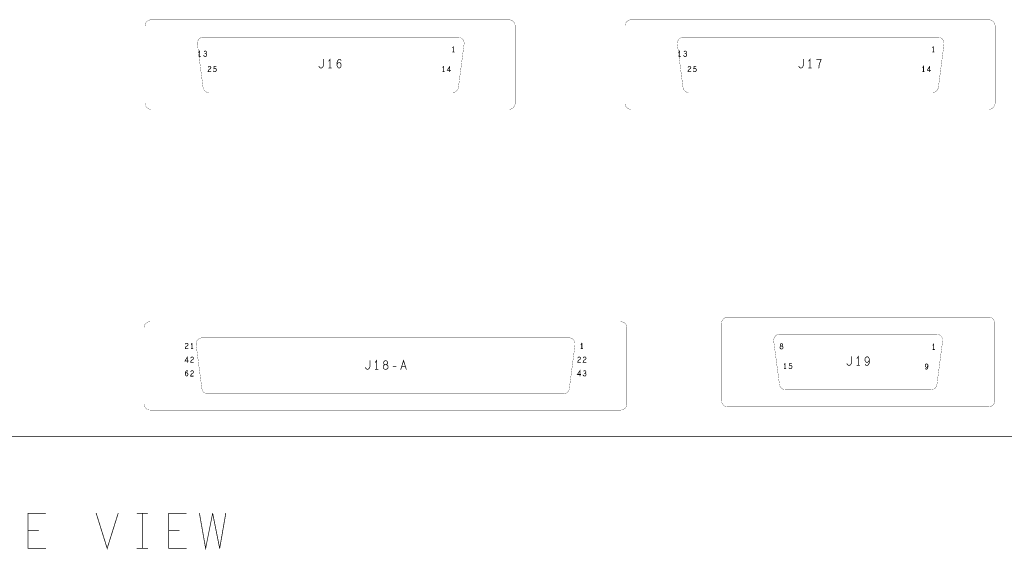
# Model space of a CAD drawing. Extents: x 23.5 to 56.6, y 21.5 to 42.6.
# Tile 8 of 21: x 40.4 to 48.8, y 26.6 to 31.2. Entities that reach past the tile are written whole.
import ezdxf

# ---------------------------------------------------------------- set-up
doc = ezdxf.new("R2010")
doc.units = 0
doc.layers.add('1', color=2, linetype='CONTINUOUS')

msp = doc.modelspace()

# ---------------------------------------------------------------- linework, layer by layer
at = {"layer": '1'}
for points, const_width in [([(41.481, 30.403), (44.533, 30.403), (44.542, 30.404), (44.551, 30.406), (44.559, 30.41), (44.567, 30.415), (44.573, 30.422), (44.579, 30.429), (44.583, 30.438), (44.585, 30.446), (44.586, 30.455), (44.586, 31.114), (44.585, 31.123), (44.583, 31.132), (44.579, 31.14), (44.573, 31.148), (44.567, 31.154), (44.559, 31.159), (44.551, 31.163), (44.542, 31.166), (44.533, 31.166), (41.481, 31.166), (41.472, 31.166), (41.463, 31.163), (41.454, 31.159), (41.447, 31.154), (41.44, 31.148), (41.435, 31.14), (41.431, 31.132), (41.429, 31.123), (41.428, 31.114), (41.428, 30.455), (41.429, 30.446), (41.431, 30.438), (41.435, 30.429), (41.44, 30.422), (41.447, 30.415), (41.454, 30.41), (41.463, 30.406), (41.472, 30.404), (41.481, 30.403)], 0.002), ([(45.576, 31.166), (45.567, 31.166), (45.558, 31.163), (45.549, 31.159), (45.542, 31.154), (45.535, 31.148), (45.53, 31.14), (45.526, 31.132), (45.524, 31.123), (45.523, 31.114)], 0.002), ([(45.523, 31.114), (45.523, 30.455), (45.524, 30.446), (45.526, 30.438), (45.53, 30.429), (45.535, 30.422), (45.542, 30.415), (45.549, 30.41), (45.558, 30.406), (45.567, 30.404), (45.576, 30.403), (48.628, 30.403)], 0.002), ([(45.576, 31.166), (48.628, 31.166), (48.637, 31.166), (48.646, 31.163), (48.654, 31.159), (48.662, 31.154), (48.668, 31.148), (48.674, 31.14), (48.678, 31.132), (48.68, 31.123), (48.681, 31.114), (48.681, 30.455), (48.68, 30.446), (48.678, 30.438), (48.674, 30.429), (48.668, 30.422), (48.662, 30.415), (48.654, 30.41), (48.646, 30.406), (48.637, 30.404), (48.628, 30.403)], 0.002), ([(41.927, 31.019), (41.918, 31.018), (41.909, 31.016), (41.901, 31.012), (41.893, 31.006), (41.887, 31), (41.882, 30.992), (41.878, 30.984), (41.876, 30.975), (41.875, 30.966), (41.875, 30.959)], 0.002), ([(41.927, 31.019), (44.098, 31.019), (44.107, 31.018), (44.116, 31.016), (44.124, 31.012), (44.132, 31.006), (44.138, 31), (44.144, 30.992), (44.147, 30.984), (44.15, 30.975), (44.151, 30.966), (44.15, 30.959), (44.102, 30.59), (44.1, 30.581), (44.096, 30.573), (44.091, 30.565), (44.085, 30.559), (44.078, 30.553), (44.07, 30.549), (44.061, 30.546), (44.049, 30.545), (41.976, 30.545), (41.966, 30.546), (41.958, 30.548), (41.949, 30.552), (41.942, 30.557), (41.935, 30.563), (41.93, 30.571), (41.926, 30.579), (41.923, 30.59)], 0.002), ([(46.022, 31.019), (46.013, 31.018), (46.004, 31.016), (45.996, 31.012), (45.988, 31.006), (45.982, 31), (45.977, 30.992), (45.973, 30.984), (45.971, 30.975), (45.97, 30.966), (45.97, 30.959)], 0.002), ([(48.197, 30.59), (48.245, 30.959), (48.245, 30.969), (48.244, 30.978), (48.242, 30.986), (48.237, 30.994), (48.232, 31.002), (48.225, 31.008), (48.217, 31.013), (48.209, 31.016), (48.2, 31.018), (48.193, 31.019), (46.022, 31.019)], 0.002), ([(41.923, 30.59), (41.875, 30.959)], 0.002), ([(44.059, 30.937), (44.052, 30.928)], 0.006), ([(44.059, 30.937), (44.059, 30.891)], 0.006), ([(48.144, 30.545), (46.071, 30.545), (46.061, 30.546), (46.053, 30.548), (46.044, 30.552), (46.037, 30.557), (46.03, 30.563), (46.025, 30.571), (46.021, 30.579), (46.018, 30.59), (45.97, 30.959)], 0.002), ([(48.154, 30.937), (48.147, 30.928)], 0.006), ([(48.154, 30.937), (48.154, 30.891)], 0.006), ([(41.895, 30.853), (41.895, 30.9), (41.888, 30.89)], 0.006), ([(41.902, 30.853), (41.888, 30.853)], 0.006), ([(41.945, 30.878), (41.949, 30.876), (41.953, 30.873), (41.955, 30.867), (41.954, 30.863), (41.951, 30.858), (41.946, 30.854), (41.942, 30.853), (41.937, 30.854), (41.932, 30.857), (41.929, 30.863)], 0.006), ([(41.938, 30.899), (41.933, 30.896)], 0.006), ([(41.938, 30.899), (41.944, 30.9), (41.949, 30.897)], 0.006), ([(41.949, 30.897), (41.952, 30.894), (41.953, 30.889), (41.952, 30.884), (41.949, 30.88), (41.945, 30.878), (41.94, 30.878)], 0.006), ([(42.911, 30.77), (42.916, 30.762), (42.922, 30.757), (42.929, 30.755), (42.936, 30.757), (42.942, 30.762), (42.948, 30.77), (42.949, 30.78), (42.949, 30.83)], 0.006), ([(42.996, 30.815), (43.007, 30.83), (43.007, 30.755)], 0.006), ([(43.088, 30.83), (43.082, 30.829), (43.075, 30.822), (43.07, 30.814), (43.067, 30.805)], 0.006), ([(43.1, 30.821), (43.095, 30.827), (43.088, 30.83)], 0.006), ([(44.066, 30.891), (44.052, 30.891)], 0.006), ([(45.99, 30.853), (45.99, 30.9), (45.983, 30.89)], 0.006), ([(45.997, 30.853), (45.983, 30.853)], 0.006), ([(46.041, 30.854), (46.037, 30.853), (46.032, 30.854), (46.027, 30.857), (46.024, 30.863)], 0.006), ([(46.035, 30.878), (46.04, 30.878), (46.044, 30.88), (46.047, 30.884), (46.048, 30.889), (46.047, 30.894), (46.044, 30.897), (46.039, 30.9), (46.033, 30.899), (46.028, 30.896)], 0.006), ([(46.04, 30.878), (46.044, 30.876), (46.048, 30.873), (46.05, 30.867), (46.049, 30.863), (46.046, 30.858), (46.041, 30.854)], 0.006), ([(47.006, 30.77), (47.011, 30.762), (47.017, 30.757), (47.024, 30.755), (47.031, 30.757), (47.037, 30.762), (47.043, 30.77), (47.044, 30.78), (47.044, 30.83)], 0.006), ([(47.091, 30.815), (47.102, 30.83), (47.102, 30.755)], 0.006), ([(47.177, 30.755), (47.178, 30.771), (47.181, 30.785), (47.185, 30.797), (47.19, 30.811), (47.197, 30.83), (47.159, 30.83)], 0.006), ([(48.147, 30.891), (48.161, 30.891)], 0.006), ([(41.97, 30.766), (41.967, 30.762)], 0.006), ([(41.97, 30.766), (41.974, 30.769), (41.979, 30.769)], 0.006), ([(41.99, 30.759), (41.989, 30.755), (41.987, 30.751), (41.975, 30.743), (41.97, 30.738)], 0.006), ([(41.99, 30.759), (41.988, 30.764), (41.984, 30.768), (41.979, 30.769)], 0.006), ([(42.024, 30.723), (42.029, 30.725), (42.033, 30.728), (42.036, 30.733), (42.037, 30.739), (42.036, 30.745), (42.033, 30.749), (42.029, 30.752), (42.025, 30.753), (42.021, 30.752), (42.015, 30.749), (42.017, 30.769), (42.033, 30.769)], 0.006), ([(42.996, 30.755), (43.018, 30.755)], 0.006), ([(43.066, 30.776), (43.065, 30.789), (43.067, 30.805)], 0.006), ([(43.072, 30.795), (43.065, 30.786)], 0.006), ([(43.072, 30.795), (43.078, 30.8), (43.085, 30.802), (43.092, 30.8), (43.097, 30.795), (43.101, 30.787), (43.101, 30.779), (43.101, 30.771), (43.097, 30.764), (43.091, 30.757), (43.084, 30.755), (43.077, 30.757), (43.07, 30.765), (43.066, 30.776)], 0.006), ([(43.968, 30.76), (43.975, 30.769)], 0.006), ([(43.975, 30.769), (43.975, 30.723)], 0.006), ([(44.036, 30.736), (44.007, 30.736), (44.028, 30.769)], 0.006), ([(44.028, 30.769), (44.028, 30.723)], 0.006), ([(46.085, 30.759), (46.083, 30.764), (46.079, 30.768), (46.074, 30.769), (46.069, 30.769), (46.065, 30.766), (46.062, 30.762)], 0.006), ([(46.07, 30.743), (46.082, 30.751), (46.084, 30.755), (46.085, 30.759)], 0.006), ([(46.106, 30.73), (46.11, 30.726), (46.114, 30.724), (46.119, 30.723), (46.124, 30.725), (46.128, 30.728), (46.131, 30.733), (46.132, 30.739), (46.131, 30.745), (46.128, 30.749), (46.124, 30.752), (46.12, 30.753), (46.116, 30.752), (46.11, 30.749), (46.112, 30.769), (46.128, 30.769)], 0.006), ([(47.091, 30.755), (47.113, 30.755)], 0.006), ([(48.07, 30.723), (48.07, 30.769), (48.063, 30.76)], 0.006), ([(48.102, 30.736), (48.123, 30.769)], 0.006), ([(48.123, 30.769), (48.123, 30.723)], 0.006), ([(41.97, 30.738), (41.967, 30.73), (41.965, 30.723), (41.99, 30.723)], 0.006), ([(42.024, 30.723), (42.019, 30.724), (42.015, 30.726), (42.011, 30.73)], 0.006), ([(43.982, 30.723), (43.968, 30.723)], 0.006), ([(46.07, 30.743), (46.065, 30.738), (46.062, 30.73), (46.06, 30.723)], 0.006), ([(46.06, 30.723), (46.085, 30.723)], 0.006), ([(48.077, 30.723), (48.063, 30.723)], 0.006), ([(48.131, 30.736), (48.102, 30.736)], 0.006), ([(48.144, 30.545), (48.154, 30.546), (48.162, 30.548), (48.171, 30.552), (48.178, 30.557), (48.185, 30.563), (48.19, 30.571), (48.194, 30.579), (48.197, 30.59)], 0.002), ([(41.419, 27.893), (41.419, 28.541), (41.42, 28.55), (41.422, 28.559), (41.426, 28.567), (41.431, 28.575), (41.438, 28.581), (41.445, 28.586), (41.453, 28.59), (41.462, 28.592), (41.471, 28.593), (45.487, 28.593), (45.496, 28.592), (45.505, 28.59), (45.513, 28.586), (45.521, 28.581), (45.527, 28.575), (45.532, 28.567), (45.536, 28.559), (45.539, 28.55), (45.539, 28.541), (45.539, 27.893), (45.539, 27.884), (45.536, 27.875), (45.532, 27.867), (45.527, 27.859), (45.521, 27.853), (45.513, 27.847), (45.505, 27.843), (45.496, 27.841), (45.487, 27.84), (41.471, 27.84), (41.462, 27.841), (41.453, 27.843), (41.445, 27.847), (41.438, 27.853), (41.431, 27.859), (41.426, 27.867), (41.422, 27.875), (41.42, 27.884), (41.419, 27.893)], 0.002), ([(48.679, 27.921), (48.679, 28.579), (48.678, 28.588), (48.676, 28.597), (48.672, 28.605), (48.667, 28.613), (48.66, 28.619), (48.653, 28.625), (48.645, 28.628), (48.636, 28.631), (48.627, 28.632), (46.399, 28.632), (46.39, 28.631), (46.381, 28.628), (46.373, 28.625), (46.365, 28.619), (46.359, 28.613), (46.354, 28.605), (46.35, 28.597), (46.348, 28.588), (46.347, 28.579), (46.347, 27.921), (46.348, 27.911), (46.35, 27.903), (46.354, 27.894), (46.359, 27.887), (46.365, 27.88), (46.373, 27.875), (46.381, 27.871), (46.39, 27.869), (46.399, 27.868), (48.627, 27.868), (48.636, 27.869), (48.645, 27.871), (48.653, 27.875), (48.66, 27.88), (48.667, 27.887), (48.672, 27.894), (48.676, 27.903), (48.678, 27.911), (48.679, 27.921)], 0.002), ([(48.233, 28.428), (48.234, 28.437), (48.233, 28.446), (48.23, 28.454), (48.226, 28.463), (48.22, 28.47), (48.213, 28.476), (48.206, 28.481), (48.197, 28.484), (48.188, 28.486), (48.181, 28.487), (46.845, 28.487), (46.835, 28.486), (46.827, 28.484), (46.818, 28.48), (46.811, 28.475), (46.804, 28.468), (46.799, 28.461), (46.795, 28.452), (46.793, 28.443), (46.792, 28.434), (46.792, 28.428), (46.841, 28.059), (46.843, 28.05), (46.846, 28.041), (46.851, 28.033), (46.857, 28.027), (46.865, 28.021), (46.873, 28.017), (46.881, 28.014), (46.893, 28.013), (48.133, 28.013), (48.142, 28.014), (48.151, 28.016), (48.159, 28.02), (48.167, 28.025), (48.173, 28.032), (48.178, 28.039), (48.182, 28.047), (48.185, 28.059)], 0.002), ([(41.795, 28.363), (41.771, 28.363), (41.772, 28.37), (41.775, 28.378), (41.781, 28.383), (41.792, 28.391), (41.794, 28.395), (41.795, 28.4), (41.794, 28.404), (41.79, 28.408), (41.784, 28.41), (41.779, 28.409), (41.775, 28.407), (41.772, 28.402)], 0.006), ([(41.822, 28.4), (41.829, 28.41)], 0.006), ([(41.829, 28.41), (41.829, 28.363)], 0.006), ([(41.917, 28.456), (41.907, 28.455), (41.899, 28.453), (41.89, 28.449), (41.883, 28.444), (41.876, 28.437), (41.871, 28.43), (41.867, 28.421), (41.865, 28.413), (41.864, 28.404), (41.864, 28.397)], 0.002), ([(41.913, 28.023), (41.864, 28.397)], 0.002), ([(41.917, 28.456), (45.044, 28.456), (45.054, 28.455), (45.062, 28.453), (45.071, 28.449), (45.078, 28.444), (45.085, 28.437), (45.09, 28.43), (45.094, 28.421), (45.096, 28.413), (45.097, 28.404), (45.097, 28.397), (45.048, 28.023)], 0.002), ([(45.148, 28.4), (45.155, 28.41)], 0.006), ([(45.155, 28.41), (45.155, 28.363)], 0.006), ([(46.859, 28.406), (46.854, 28.405), (46.85, 28.401), (46.848, 28.395), (46.85, 28.39), (46.853, 28.386), (46.856, 28.385), (46.851, 28.382), (46.847, 28.378), (46.846, 28.372), (46.847, 28.367), (46.85, 28.363), (46.855, 28.36), (46.859, 28.36), (46.863, 28.36), (46.867, 28.363), (46.87, 28.367), (46.871, 28.372), (46.87, 28.378), (46.867, 28.382), (46.862, 28.385), (46.856, 28.385), (46.862, 28.385), (46.865, 28.386), (46.868, 28.39), (46.869, 28.395), (46.867, 28.401), (46.863, 28.405), (46.859, 28.406)], 0.006), ([(48.157, 28.356), (48.157, 28.402), (48.15, 28.393)], 0.006), ([(48.185, 28.059), (48.233, 28.428)], 0.002), ([(41.836, 28.363), (41.822, 28.363)], 0.006), ([(45.162, 28.363), (45.148, 28.363)], 0.006), ([(48.15, 28.356), (48.164, 28.356)], 0.006), ([(41.797, 28.259), (41.769, 28.259), (41.79, 28.293), (41.79, 28.246)], 0.006), ([(41.831, 28.293), (41.836, 28.291), (41.84, 28.287), (41.841, 28.283), (41.841, 28.278), (41.839, 28.274), (41.827, 28.266), (41.822, 28.261), (41.818, 28.253), (41.817, 28.246), (41.841, 28.246)], 0.006), ([(41.831, 28.293), (41.826, 28.292), (41.822, 28.29), (41.818, 28.285)], 0.006), ([(43.347, 28.262), (43.347, 28.212), (43.345, 28.202), (43.339, 28.194), (43.333, 28.189), (43.326, 28.187), (43.319, 28.189), (43.313, 28.194), (43.309, 28.202)], 0.006), ([(43.404, 28.187), (43.404, 28.262), (43.393, 28.247)], 0.006), ([(43.463, 28.244), (43.466, 28.253), (43.473, 28.259), (43.481, 28.262), (43.488, 28.259), (43.495, 28.253), (43.498, 28.244), (43.496, 28.236), (43.491, 28.229), (43.485, 28.227), (43.476, 28.227), (43.467, 28.223), (43.462, 28.216), (43.46, 28.207), (43.462, 28.198), (43.466, 28.192), (43.474, 28.188), (43.481, 28.187), (43.487, 28.188), (43.495, 28.192), (43.5, 28.198), (43.501, 28.207), (43.5, 28.216), (43.494, 28.223), (43.485, 28.227), (43.476, 28.227), (43.47, 28.229), (43.465, 28.236), (43.463, 28.244)], 0.006), ([(43.61, 28.187), (43.634, 28.262), (43.657, 28.187)], 0.006), ([(45.133, 28.293), (45.139, 28.291), (45.143, 28.287), (45.144, 28.283), (45.143, 28.278), (45.141, 28.274), (45.129, 28.266), (45.124, 28.261), (45.121, 28.253), (45.12, 28.246), (45.144, 28.246)], 0.006), ([(45.133, 28.293), (45.128, 28.292), (45.124, 28.29), (45.121, 28.285)], 0.006), ([(45.167, 28.253), (45.166, 28.246)], 0.006), ([(45.166, 28.246), (45.19, 28.246)], 0.006), ([(45.167, 28.253), (45.171, 28.261), (45.176, 28.266), (45.187, 28.274), (45.19, 28.278), (45.19, 28.283), (45.189, 28.287), (45.185, 28.291), (45.179, 28.293), (45.175, 28.292), (45.171, 28.29), (45.167, 28.285)], 0.006), ([(46.889, 28.238), (46.882, 28.229)], 0.006), ([(46.889, 28.238), (46.889, 28.192)], 0.006), ([(46.923, 28.199), (46.926, 28.195), (46.93, 28.192), (46.935, 28.192), (46.941, 28.193), (46.945, 28.196), (46.947, 28.202), (46.948, 28.208), (46.947, 28.214), (46.944, 28.218), (46.94, 28.221), (46.936, 28.222), (46.932, 28.221), (46.927, 28.218), (46.928, 28.238), (46.944, 28.238)], 0.006), ([(47.455, 28.295), (47.455, 28.245), (47.454, 28.235), (47.448, 28.227), (47.442, 28.222), (47.435, 28.22), (47.428, 28.222), (47.422, 28.227), (47.417, 28.235)], 0.006), ([(47.513, 28.22), (47.513, 28.295), (47.502, 28.28)], 0.006), ([(47.589, 28.295), (47.582, 28.292), (47.576, 28.287), (47.572, 28.28), (47.57, 28.27), (47.572, 28.261), (47.577, 28.252), (47.583, 28.247), (47.589, 28.246), (47.597, 28.249), (47.603, 28.255), (47.608, 28.266), (47.608, 28.252), (47.607, 28.241), (47.602, 28.23), (47.595, 28.222), (47.588, 28.22), (47.58, 28.222), (47.573, 28.229)], 0.006), ([(47.589, 28.295), (47.596, 28.292), (47.602, 28.287), (47.607, 28.277), (47.608, 28.266)], 0.006), ([(48.085, 28.219), (48.086, 28.225), (48.088, 28.23), (48.091, 28.233), (48.096, 28.234), (48.1, 28.233), (48.104, 28.23), (48.106, 28.224), (48.108, 28.217)], 0.006), ([(48.085, 28.219), (48.086, 28.214), (48.089, 28.208), (48.092, 28.205), (48.096, 28.204), (48.101, 28.206), (48.104, 28.21), (48.108, 28.217), (48.108, 28.208), (48.106, 28.201), (48.104, 28.194), (48.1, 28.19), (48.095, 28.188), (48.09, 28.19), (48.086, 28.193)], 0.006), ([(41.786, 28.176), (41.782, 28.175), (41.778, 28.171), (41.775, 28.166), (41.773, 28.16), (41.772, 28.15), (41.773, 28.143), (41.775, 28.136), (41.779, 28.131), (41.783, 28.129), (41.787, 28.131), (41.791, 28.135), (41.793, 28.139), (41.794, 28.144), (41.793, 28.15), (41.791, 28.154), (41.788, 28.157), (41.784, 28.159), (41.779, 28.157), (41.776, 28.154), (41.772, 28.149)], 0.006), ([(41.793, 28.17), (41.79, 28.174), (41.786, 28.176)], 0.006), ([(41.818, 28.168), (41.822, 28.173), (41.826, 28.175), (41.831, 28.176), (41.836, 28.174), (41.84, 28.17), (41.841, 28.166), (41.841, 28.161), (41.839, 28.157), (41.827, 28.15), (41.822, 28.144), (41.818, 28.136), (41.817, 28.129), (41.841, 28.129)], 0.006), ([(43.393, 28.187), (43.415, 28.187)], 0.006), ([(43.545, 28.212), (43.569, 28.212)], 0.006), ([(43.649, 28.213), (43.618, 28.213)], 0.006), ([(45.146, 28.143), (45.117, 28.143), (45.139, 28.176), (45.139, 28.129)], 0.006), ([(45.182, 28.154), (45.186, 28.153), (45.19, 28.149), (45.191, 28.143), (45.191, 28.139), (45.188, 28.134), (45.183, 28.13), (45.179, 28.129), (45.174, 28.13), (45.169, 28.133), (45.165, 28.139)], 0.006), ([(45.18, 28.176), (45.175, 28.175), (45.17, 28.172)], 0.006), ([(45.18, 28.176), (45.186, 28.174), (45.188, 28.17), (45.19, 28.165), (45.188, 28.16), (45.186, 28.156), (45.182, 28.154), (45.177, 28.154)], 0.006), ([(46.896, 28.192), (46.882, 28.192)], 0.006), ([(47.524, 28.22), (47.502, 28.22)], 0.006), ([(41.913, 28.023), (41.915, 28.014), (41.918, 28.006), (41.923, 27.998), (41.929, 27.991), (41.937, 27.986), (41.945, 27.982), (41.953, 27.979), (41.965, 27.978)], 0.002), ([(44.996, 27.978), (41.965, 27.978)], 0.002), ([(44.996, 27.978), (45.005, 27.978), (45.014, 27.981), (45.022, 27.985), (45.03, 27.99), (45.036, 27.996), (45.041, 28.004), (45.045, 28.012), (45.048, 28.023)], 0.002), ([(52.88, 27.614), (27.65, 27.614)], 0.006), ([(40.43, 26.961), (40.58, 26.961)], 0.006), ([(40.43, 26.961), (40.43, 26.661), (40.58, 26.661)], 0.006), ([(41.011, 26.961), (41.105, 26.661), (41.199, 26.961)], 0.006), ([(41.45, 26.961), (41.36, 26.961)], 0.006), ([(41.405, 26.961), (41.405, 26.661)], 0.006), ([(41.78, 26.961), (41.63, 26.961), (41.63, 26.661), (41.78, 26.661)], 0.006), ([(41.892, 26.961), (41.945, 26.661), (42.005, 26.961)], 0.006), ([(42.065, 26.661), (42.005, 26.961)], 0.006), ([(42.117, 26.961), (42.065, 26.661)], 0.006), ([(40.52, 26.816), (40.43, 26.816)], 0.006), ([(41.72, 26.816), (41.63, 26.816)], 0.006), ([(41.36, 26.661), (41.45, 26.661)], 0.006)]:
    msp.add_lwpolyline(points, dxfattribs=dict(at, const_width=const_width))
for points, const_width in [([(45.5235, 31.114, 1), (45.5225, 31.114, 1)], 0.001), ([(45.5235, 31.114, 1), (45.5225, 31.114, 1)], 0.001), ([(45.5765, 31.166, 1), (45.5755, 31.166, 1)], 0.001), ([(45.5765, 31.166, 1), (45.5755, 31.166, 1)], 0.001), ([(41.9275, 31.019, 1), (41.9265, 31.019, 1)], 0.001), ([(41.9275, 31.019, 1), (41.9265, 31.019, 1)], 0.001), ([(46.0225, 31.019, 1), (46.0215, 31.019, 1)], 0.001), ([(46.0225, 31.019, 1), (46.0215, 31.019, 1)], 0.001), ([(41.8755, 30.959, 1), (41.8745, 30.959, 1)], 0.001), ([(41.8755, 30.959, 1), (41.8745, 30.959, 1)], 0.001), ([(44.0535, 30.928, 1), (44.0505, 30.928, 1)], 0.003), ([(44.0605, 30.937, 1), (44.0575, 30.937, 1)], 0.003), ([(44.0605, 30.937, 1), (44.0575, 30.937, 1)], 0.003), ([(45.9705, 30.959, 1), (45.9695, 30.959, 1)], 0.001), ([(45.9705, 30.959, 1), (45.9695, 30.959, 1)], 0.001), ([(48.1485, 30.928, 1), (48.1455, 30.928, 1)], 0.003), ([(48.1555, 30.937, 1), (48.1525, 30.937, 1)], 0.003), ([(48.1555, 30.937, 1), (48.1525, 30.937, 1)], 0.003), ([(41.8895, 30.89, 1), (41.8865, 30.89, 1)], 0.003), ([(41.8895, 30.853, 1), (41.8865, 30.853, 1)], 0.003), ([(41.8965, 30.853, 1), (41.8935, 30.853, 1)], 0.003), ([(41.9035, 30.853, 1), (41.9005, 30.853, 1)], 0.003), ([(41.9305, 30.863, 1), (41.9275, 30.863, 1)], 0.003), ([(41.9345, 30.896, 1), (41.9315, 30.896, 1)], 0.003), ([(41.9395, 30.899, 1), (41.9365, 30.899, 1)], 0.003), ([(41.9395, 30.899, 1), (41.9365, 30.899, 1)], 0.003), ([(41.9415, 30.878, 1), (41.9385, 30.878, 1)], 0.003), ([(41.9465, 30.878, 1), (41.9435, 30.878, 1)], 0.003), ([(41.9505, 30.897, 1), (41.9475, 30.897, 1)], 0.003), ([(41.9505, 30.897, 1), (41.9475, 30.897, 1)], 0.003), ([(42.9505, 30.83, 1), (42.9475, 30.83, 1)], 0.003), ([(43.0895, 30.83, 1), (43.0865, 30.83, 1)], 0.003), ([(43.0895, 30.83, 1), (43.0865, 30.83, 1)], 0.003), ([(44.0535, 30.891, 1), (44.0505, 30.891, 1)], 0.003), ([(44.0605, 30.891, 1), (44.0575, 30.891, 1)], 0.003), ([(44.0675, 30.891, 1), (44.0645, 30.891, 1)], 0.003), ([(45.9845, 30.89, 1), (45.9815, 30.89, 1)], 0.003), ([(45.9845, 30.853, 1), (45.9815, 30.853, 1)], 0.003), ([(45.9915, 30.853, 1), (45.9885, 30.853, 1)], 0.003), ([(45.9985, 30.853, 1), (45.9955, 30.853, 1)], 0.003), ([(46.0255, 30.863, 1), (46.0225, 30.863, 1)], 0.003), ([(46.0295, 30.896, 1), (46.0265, 30.896, 1)], 0.003), ([(46.0365, 30.878, 1), (46.0335, 30.878, 1)], 0.003), ([(46.0415, 30.878, 1), (46.0385, 30.878, 1)], 0.003), ([(46.0425, 30.854, 1), (46.0395, 30.854, 1)], 0.003), ([(46.0425, 30.854, 1), (46.0395, 30.854, 1)], 0.003), ([(47.0455, 30.83, 1), (47.0425, 30.83, 1)], 0.003), ([(47.1605, 30.83, 1), (47.1575, 30.83, 1)], 0.003), ([(48.1485, 30.891, 1), (48.1455, 30.891, 1)], 0.003), ([(48.1555, 30.891, 1), (48.1525, 30.891, 1)], 0.003), ([(48.1625, 30.891, 1), (48.1595, 30.891, 1)], 0.003), ([(41.9685, 30.762, 1), (41.9655, 30.762, 1)], 0.003), ([(41.9715, 30.766, 1), (41.9685, 30.766, 1)], 0.003), ([(41.9715, 30.766, 1), (41.9685, 30.766, 1)], 0.003), ([(41.9805, 30.769, 1), (41.9775, 30.769, 1)], 0.003), ([(41.9805, 30.769, 1), (41.9775, 30.769, 1)], 0.003), ([(41.9915, 30.759, 1), (41.9885, 30.759, 1)], 0.003), ([(41.9915, 30.759, 1), (41.9885, 30.759, 1)], 0.003), ([(42.0345, 30.769, 1), (42.0315, 30.769, 1)], 0.003), ([(42.9125, 30.77, 1), (42.9095, 30.77, 1)], 0.003), ([(42.9975, 30.815, 1), (42.9945, 30.815, 1)], 0.003), ([(42.9975, 30.755, 1), (42.9945, 30.755, 1)], 0.003), ([(43.0085, 30.755, 1), (43.0055, 30.755, 1)], 0.003), ([(43.0195, 30.755, 1), (43.0165, 30.755, 1)], 0.003), ([(43.0665, 30.786, 1), (43.0635, 30.786, 1)], 0.003), ([(43.0675, 30.776, 1), (43.0645, 30.776, 1)], 0.003), ([(43.0675, 30.776, 1), (43.0645, 30.776, 1)], 0.003), ([(43.0685, 30.805, 1), (43.0655, 30.805, 1)], 0.003), ([(43.0685, 30.805, 1), (43.0655, 30.805, 1)], 0.003), ([(43.0735, 30.795, 1), (43.0705, 30.795, 1)], 0.003), ([(43.0735, 30.795, 1), (43.0705, 30.795, 1)], 0.003), ([(43.1015, 30.821, 1), (43.0985, 30.821, 1)], 0.003), ([(43.9695, 30.76, 1), (43.9665, 30.76, 1)], 0.003), ([(43.9765, 30.769, 1), (43.9735, 30.769, 1)], 0.003), ([(43.9765, 30.769, 1), (43.9735, 30.769, 1)], 0.003), ([(44.0295, 30.769, 1), (44.0265, 30.769, 1)], 0.003), ([(44.0295, 30.769, 1), (44.0265, 30.769, 1)], 0.003), ([(46.0635, 30.762, 1), (46.0605, 30.762, 1)], 0.003), ([(46.0865, 30.759, 1), (46.0835, 30.759, 1)], 0.003), ([(46.0865, 30.759, 1), (46.0835, 30.759, 1)], 0.003), ([(46.1295, 30.769, 1), (46.1265, 30.769, 1)], 0.003), ([(47.0075, 30.77, 1), (47.0045, 30.77, 1)], 0.003), ([(47.0925, 30.815, 1), (47.0895, 30.815, 1)], 0.003), ([(47.0925, 30.755, 1), (47.0895, 30.755, 1)], 0.003), ([(47.1035, 30.755, 1), (47.1005, 30.755, 1)], 0.003), ([(47.1145, 30.755, 1), (47.1115, 30.755, 1)], 0.003), ([(47.1785, 30.755, 1), (47.1755, 30.755, 1)], 0.003), ([(48.0645, 30.76, 1), (48.0615, 30.76, 1)], 0.003), ([(48.1245, 30.769, 1), (48.1215, 30.769, 1)], 0.003), ([(48.1245, 30.769, 1), (48.1215, 30.769, 1)], 0.003), ([(41.9715, 30.738, 1), (41.9685, 30.738, 1)], 0.003), ([(41.9715, 30.738, 1), (41.9685, 30.738, 1)], 0.003), ([(41.9915, 30.723, 1), (41.9885, 30.723, 1)], 0.003), ([(42.0125, 30.73, 1), (42.0095, 30.73, 1)], 0.003), ([(42.0255, 30.723, 1), (42.0225, 30.723, 1)], 0.003), ([(42.0255, 30.723, 1), (42.0225, 30.723, 1)], 0.003), ([(43.9695, 30.723, 1), (43.9665, 30.723, 1)], 0.003), ([(43.9765, 30.723, 1), (43.9735, 30.723, 1)], 0.003), ([(43.9835, 30.723, 1), (43.9805, 30.723, 1)], 0.003), ([(44.0295, 30.723, 1), (44.0265, 30.723, 1)], 0.003), ([(44.0375, 30.736, 1), (44.0345, 30.736, 1)], 0.003), ([(46.0615, 30.723, 1), (46.0585, 30.723, 1)], 0.003), ([(46.0615, 30.723, 1), (46.0585, 30.723, 1)], 0.003), ([(46.0715, 30.743, 1), (46.0685, 30.743, 1)], 0.003), ([(46.0715, 30.743, 1), (46.0685, 30.743, 1)], 0.003), ([(46.0865, 30.723, 1), (46.0835, 30.723, 1)], 0.003), ([(46.1075, 30.73, 1), (46.1045, 30.73, 1)], 0.003), ([(48.0645, 30.723, 1), (48.0615, 30.723, 1)], 0.003), ([(48.0715, 30.723, 1), (48.0685, 30.723, 1)], 0.003), ([(48.0785, 30.723, 1), (48.0755, 30.723, 1)], 0.003), ([(48.1035, 30.736, 1), (48.1005, 30.736, 1)], 0.003), ([(48.1035, 30.736, 1), (48.1005, 30.736, 1)], 0.003), ([(48.1245, 30.723, 1), (48.1215, 30.723, 1)], 0.003), ([(48.1325, 30.736, 1), (48.1295, 30.736, 1)], 0.003), ([(41.9235, 30.59, 1), (41.9225, 30.59, 1)], 0.001), ([(41.9235, 30.59, 1), (41.9225, 30.59, 1)], 0.001), ([(48.1975, 30.59, 1), (48.1965, 30.59, 1)], 0.001), ([(48.1975, 30.59, 1), (48.1965, 30.59, 1)], 0.001), ([(48.1445, 30.545, 1), (48.1435, 30.545, 1)], 0.001), ([(48.1445, 30.545, 1), (48.1435, 30.545, 1)], 0.001), ([(41.4815, 30.403, 1), (41.4805, 30.403, 1)], 0.001), ([(41.4815, 30.403, 1), (41.4805, 30.403, 1)], 0.001), ([(48.6285, 30.403, 1), (48.6275, 30.403, 1)], 0.001), ([(48.6285, 30.403, 1), (48.6275, 30.403, 1)], 0.001), ([(41.7735, 28.402, 1), (41.7705, 28.402, 1)], 0.003), ([(41.8235, 28.4, 1), (41.8205, 28.4, 1)], 0.003), ([(41.8305, 28.41, 1), (41.8275, 28.41, 1)], 0.003), ([(41.8305, 28.41, 1), (41.8275, 28.41, 1)], 0.003), ([(41.8645, 28.397, 1), (41.8635, 28.397, 1)], 0.001), ([(41.8645, 28.397, 1), (41.8635, 28.397, 1)], 0.001), ([(41.9175, 28.456, 1), (41.9165, 28.456, 1)], 0.001), ([(41.9175, 28.456, 1), (41.9165, 28.456, 1)], 0.001), ([(45.1495, 28.4, 1), (45.1465, 28.4, 1)], 0.003), ([(45.1565, 28.41, 1), (45.1535, 28.41, 1)], 0.003), ([(45.1565, 28.41, 1), (45.1535, 28.41, 1)], 0.003), ([(46.8605, 28.406, 1), (46.8575, 28.406, 1)], 0.003), ([(46.8605, 28.406, 1), (46.8575, 28.406, 1)], 0.003), ([(48.1515, 28.393, 1), (48.1485, 28.393, 1)], 0.003), ([(48.2335, 28.428, 1), (48.2325, 28.428, 1)], 0.001), ([(48.2335, 28.428, 1), (48.2325, 28.428, 1)], 0.001), ([(41.7965, 28.363, 1), (41.7935, 28.363, 1)], 0.003), ([(41.8235, 28.363, 1), (41.8205, 28.363, 1)], 0.003), ([(41.8305, 28.363, 1), (41.8275, 28.363, 1)], 0.003), ([(41.8375, 28.363, 1), (41.8345, 28.363, 1)], 0.003), ([(45.1495, 28.363, 1), (45.1465, 28.363, 1)], 0.003), ([(45.1565, 28.363, 1), (45.1535, 28.363, 1)], 0.003), ([(45.1635, 28.363, 1), (45.1605, 28.363, 1)], 0.003), ([(48.1515, 28.356, 1), (48.1485, 28.356, 1)], 0.003), ([(48.1585, 28.356, 1), (48.1555, 28.356, 1)], 0.003), ([(48.1655, 28.356, 1), (48.1625, 28.356, 1)], 0.003), ([(41.7915, 28.246, 1), (41.7885, 28.246, 1)], 0.003), ([(41.7985, 28.259, 1), (41.7955, 28.259, 1)], 0.003), ([(41.8195, 28.285, 1), (41.8165, 28.285, 1)], 0.003), ([(41.8325, 28.293, 1), (41.8295, 28.293, 1)], 0.003), ([(41.8325, 28.293, 1), (41.8295, 28.293, 1)], 0.003), ([(41.8425, 28.246, 1), (41.8395, 28.246, 1)], 0.003), ([(43.3485, 28.262, 1), (43.3455, 28.262, 1)], 0.003), ([(43.3945, 28.247, 1), (43.3915, 28.247, 1)], 0.003), ([(43.4645, 28.244, 1), (43.4615, 28.244, 1)], 0.003), ([(43.4645, 28.244, 1), (43.4615, 28.244, 1)], 0.003), ([(45.1225, 28.285, 1), (45.1195, 28.285, 1)], 0.003), ([(45.1345, 28.293, 1), (45.1315, 28.293, 1)], 0.003), ([(45.1345, 28.293, 1), (45.1315, 28.293, 1)], 0.003), ([(45.1455, 28.246, 1), (45.1425, 28.246, 1)], 0.003), ([(45.1675, 28.246, 1), (45.1645, 28.246, 1)], 0.003), ([(45.1675, 28.246, 1), (45.1645, 28.246, 1)], 0.003), ([(45.1685, 28.285, 1), (45.1655, 28.285, 1)], 0.003), ([(45.1685, 28.253, 1), (45.1655, 28.253, 1)], 0.003), ([(45.1685, 28.253, 1), (45.1655, 28.253, 1)], 0.003), ([(45.1915, 28.246, 1), (45.1885, 28.246, 1)], 0.003), ([(46.8835, 28.229, 1), (46.8805, 28.229, 1)], 0.003), ([(46.8905, 28.238, 1), (46.8875, 28.238, 1)], 0.003), ([(46.8905, 28.238, 1), (46.8875, 28.238, 1)], 0.003), ([(46.9455, 28.238, 1), (46.9425, 28.238, 1)], 0.003), ([(47.4185, 28.235, 1), (47.4155, 28.235, 1)], 0.003), ([(47.4565, 28.295, 1), (47.4535, 28.295, 1)], 0.003), ([(47.5035, 28.28, 1), (47.5005, 28.28, 1)], 0.003), ([(47.5745, 28.229, 1), (47.5715, 28.229, 1)], 0.003), ([(47.5905, 28.295, 1), (47.5875, 28.295, 1)], 0.003), ([(47.5905, 28.295, 1), (47.5875, 28.295, 1)], 0.003), ([(47.6095, 28.266, 1), (47.6065, 28.266, 1)], 0.003), ([(41.7735, 28.149, 1), (41.7705, 28.149, 1)], 0.003), ([(41.7875, 28.176, 1), (41.7845, 28.176, 1)], 0.003), ([(41.7875, 28.176, 1), (41.7845, 28.176, 1)], 0.003), ([(41.7945, 28.17, 1), (41.7915, 28.17, 1)], 0.003), ([(41.8195, 28.168, 1), (41.8165, 28.168, 1)], 0.003), ([(43.3105, 28.202, 1), (43.3075, 28.202, 1)], 0.003), ([(43.3945, 28.187, 1), (43.3915, 28.187, 1)], 0.003), ([(43.4055, 28.187, 1), (43.4025, 28.187, 1)], 0.003), ([(43.4165, 28.187, 1), (43.4135, 28.187, 1)], 0.003), ([(43.5465, 28.212, 1), (43.5435, 28.212, 1)], 0.003), ([(43.5705, 28.212, 1), (43.5675, 28.212, 1)], 0.003), ([(43.6115, 28.187, 1), (43.6085, 28.187, 1)], 0.003), ([(43.6195, 28.213, 1), (43.6165, 28.213, 1)], 0.003), ([(43.6505, 28.213, 1), (43.6475, 28.213, 1)], 0.003), ([(43.6585, 28.187, 1), (43.6555, 28.187, 1)], 0.003), ([(45.1475, 28.143, 1), (45.1445, 28.143, 1)], 0.003), ([(45.1715, 28.172, 1), (45.1685, 28.172, 1)], 0.003), ([(45.1785, 28.154, 1), (45.1755, 28.154, 1)], 0.003), ([(45.1815, 28.176, 1), (45.1785, 28.176, 1)], 0.003), ([(45.1815, 28.176, 1), (45.1785, 28.176, 1)], 0.003), ([(45.1835, 28.154, 1), (45.1805, 28.154, 1)], 0.003), ([(46.8835, 28.192, 1), (46.8805, 28.192, 1)], 0.003), ([(46.8905, 28.192, 1), (46.8875, 28.192, 1)], 0.003), ([(46.8975, 28.192, 1), (46.8945, 28.192, 1)], 0.003), ([(46.9245, 28.199, 1), (46.9215, 28.199, 1)], 0.003), ([(47.5035, 28.22, 1), (47.5005, 28.22, 1)], 0.003), ([(47.5145, 28.22, 1), (47.5115, 28.22, 1)], 0.003), ([(47.5255, 28.22, 1), (47.5225, 28.22, 1)], 0.003), ([(48.0865, 28.219, 1), (48.0835, 28.219, 1)], 0.003), ([(48.0865, 28.219, 1), (48.0835, 28.219, 1)], 0.003), ([(48.0875, 28.193, 1), (48.0845, 28.193, 1)], 0.003), ([(48.1095, 28.217, 1), (48.1065, 28.217, 1)], 0.003), ([(41.8425, 28.129, 1), (41.8395, 28.129, 1)], 0.003), ([(45.1405, 28.129, 1), (45.1375, 28.129, 1)], 0.003), ([(45.1665, 28.139, 1), (45.1635, 28.139, 1)], 0.003), ([(48.1855, 28.059, 1), (48.1845, 28.059, 1)], 0.001), ([(48.1855, 28.059, 1), (48.1845, 28.059, 1)], 0.001), ([(41.9135, 28.023, 1), (41.9125, 28.023, 1)], 0.001), ([(41.9135, 28.023, 1), (41.9125, 28.023, 1)], 0.001), ([(41.9655, 27.978, 1), (41.9645, 27.978, 1)], 0.001), ([(41.9655, 27.978, 1), (41.9645, 27.978, 1)], 0.001), ([(44.9965, 27.978, 1), (44.9955, 27.978, 1)], 0.001), ([(44.9965, 27.978, 1), (44.9955, 27.978, 1)], 0.001), ([(45.0485, 28.023, 1), (45.0475, 28.023, 1)], 0.001), ([(45.0485, 28.023, 1), (45.0475, 28.023, 1)], 0.001), ([(41.4195, 27.893, 1), (41.4185, 27.893, 1)], 0.001), ([(41.4195, 27.893, 1), (41.4185, 27.893, 1)], 0.001), ([(48.6795, 27.921, 1), (48.6785, 27.921, 1)], 0.001), ([(48.6795, 27.921, 1), (48.6785, 27.921, 1)], 0.001), ([(40.4315, 26.961, 1), (40.4285, 26.961, 1)], 0.003), ([(40.4315, 26.961, 1), (40.4285, 26.961, 1)], 0.003), ([(40.5815, 26.961, 1), (40.5785, 26.961, 1)], 0.003), ([(41.0125, 26.961, 1), (41.0095, 26.961, 1)], 0.003), ([(41.2005, 26.961, 1), (41.1975, 26.961, 1)], 0.003), ([(41.3615, 26.961, 1), (41.3585, 26.961, 1)], 0.003), ([(41.4065, 26.961, 1), (41.4035, 26.961, 1)], 0.003), ([(41.4515, 26.961, 1), (41.4485, 26.961, 1)], 0.003), ([(41.7815, 26.961, 1), (41.7785, 26.961, 1)], 0.003), ([(41.8935, 26.961, 1), (41.8905, 26.961, 1)], 0.003), ([(42.0065, 26.961, 1), (42.0035, 26.961, 1)], 0.003), ([(42.0065, 26.961, 1), (42.0035, 26.961, 1)], 0.003), ([(42.1185, 26.961, 1), (42.1155, 26.961, 1)], 0.003), ([(40.4315, 26.816, 1), (40.4285, 26.816, 1)], 0.003), ([(40.5215, 26.816, 1), (40.5185, 26.816, 1)], 0.003), ([(41.6315, 26.816, 1), (41.6285, 26.816, 1)], 0.003), ([(41.7215, 26.816, 1), (41.7185, 26.816, 1)], 0.003), ([(40.5815, 26.661, 1), (40.5785, 26.661, 1)], 0.003), ([(41.3615, 26.661, 1), (41.3585, 26.661, 1)], 0.003), ([(41.4065, 26.661, 1), (41.4035, 26.661, 1)], 0.003), ([(41.4515, 26.661, 1), (41.4485, 26.661, 1)], 0.003), ([(41.7815, 26.661, 1), (41.7785, 26.661, 1)], 0.003), ([(42.0665, 26.661, 1), (42.0635, 26.661, 1)], 0.003), ([(42.0665, 26.661, 1), (42.0635, 26.661, 1)], 0.003)]:
    msp.add_lwpolyline(points, format="xyb", close=True, dxfattribs=dict(at, const_width=const_width))

doc.saveas('drawing.dxf')
